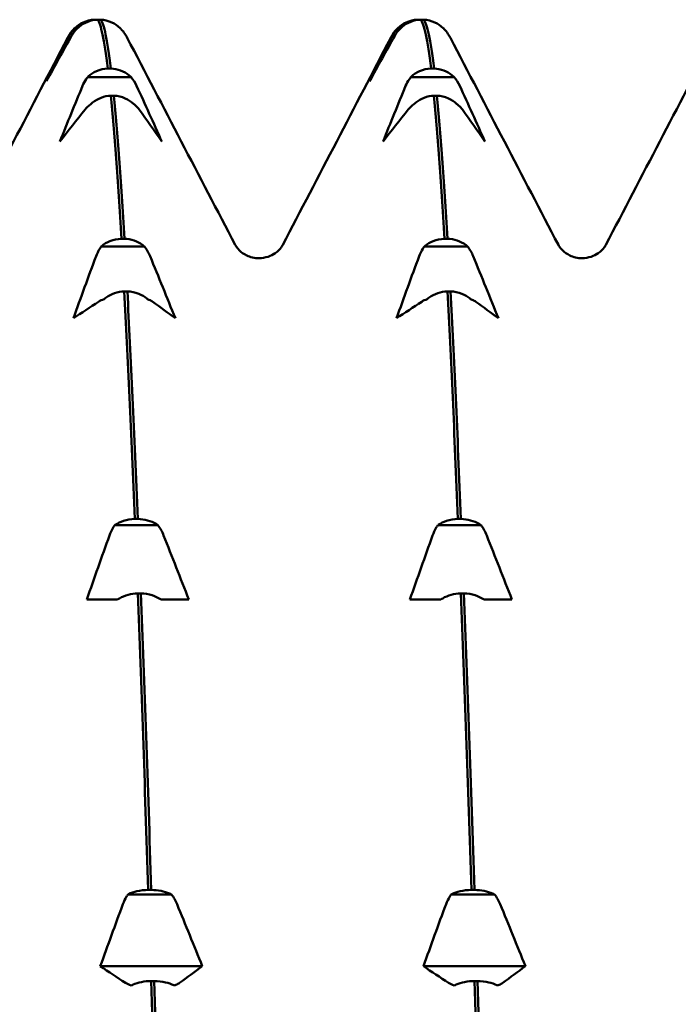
# Model space of a CAD drawing. Header units: millimetres. Extents: x 41 to 198, y 72 to 247.
# Tile 36 of 39: x 108.55 to 112.26, y 212.94 to 218.48. Entities that reach past the tile are written whole.
import ezdxf

# ---------------------------------------------------------------- set-up
doc = ezdxf.new("R2010")
doc.units = ezdxf.units.MM
doc.layers.add('Видимый контур (ГОСТ)', color=7, linetype='Continuous', lineweight=50)

msp = doc.modelspace()

# ---------------------------------------------------------------- linework, layer by layer
at = {"layer": 'Видимый контур (ГОСТ)'}
for p, q in [((108.9744, 218.4797), (108.991, 218.4797)), ((109.008, 218.4797), (108.991, 218.4797)), ((110.7905, 218.4797), (110.8071, 218.4797)), ((110.8241, 218.4797), (110.8071, 218.4797)), ((108.8779, 218.4296), (108.8612, 218.4296)), ((110.694, 218.4296), (110.6773, 218.4296)), ((109.0501, 218.2054), (109.0671, 218.2054)), ((110.8662, 218.2054), (110.8832, 218.2054)), ((109.1802, 218.1571), (108.9369, 218.1571)), ((110.9963, 218.1571), (110.753, 218.1571)), ((109.0837, 218.0523), (109.0667, 218.0523)), ((110.8998, 218.0523), (110.8828, 218.0523)), ((109.1258, 217.2482), (109.1428, 217.2482)), ((110.9419, 217.2482), (110.9589, 217.2482)), ((109.2559, 217.2048), (109.0126, 217.2048)), ((111.072, 217.2048), (110.8287, 217.2048)), ((109.1594, 216.9524), (109.1424, 216.9524)), ((110.9755, 216.9524), (110.9585, 216.9524)), ((109.2015, 215.6732), (109.2184, 215.6732)), ((111.0176, 215.6732), (111.0345, 215.6732)), ((109.3316, 215.6379), (109.0882, 215.6379)), ((111.1477, 215.6379), (110.9043, 215.6379)), ((109.235, 215.255), (109.2181, 215.255)), ((111.0511, 215.255), (111.0342, 215.255)), ((109.0734, 215.2196), (108.9316, 215.2196)), ((109.1049, 215.2196), (109.0734, 215.2196)), ((109.3776, 215.2196), (109.3483, 215.2196)), ((109.5049, 215.2196), (109.3776, 215.2196)), ((110.8895, 215.2196), (110.7477, 215.2196)), ((110.921, 215.2196), (110.8895, 215.2196)), ((111.1937, 215.2196), (111.1644, 215.2196)), ((111.321, 215.2196), (111.1937, 215.2196)), ((109.4073, 213.5629), (109.1639, 213.5629)), ((109.2771, 213.5879), (109.2941, 213.5879)), ((111.2234, 213.5629), (110.98, 213.5629)), ((111.0932, 213.5879), (111.1102, 213.5879)), ((109.5805, 213.1589), (109.0073, 213.1589)), ((111.3966, 213.1589), (110.8234, 213.1589)), ((109.3107, 213.0757), (109.2937, 213.0757)), ((111.1268, 213.0757), (111.1098, 213.0757))]:
    msp.add_line(p, q, dxfattribs=at)
for points, knots in [([(108.8612, 218.4296), (108.8622, 218.4307), (108.8632, 218.4317), (108.8778, 218.4456), (108.8934, 218.4562), (108.9305, 218.4734), (108.9523, 218.4787), (108.9744, 218.4797)], [-0.01270114, -0.01270114, -0.01270114, -0.01270114, -0.01227254, -0.01227254, -0.00665765, -0.00665765, 0, 0, 0, 0]), ([(108.991, 218.4797), (108.9724, 218.4788), (108.9539, 218.4749), (108.9191, 218.4613), (108.9029, 218.4516), (108.8849, 218.4364), (108.8813, 218.4331), (108.8779, 218.4296)], [-0.01787812, -0.01787812, -0.01787812, -0.01787812, -0.01226619, -0.01226619, -0.00665478, -0.00665478, -0.00518933, -0.00518933, -0.00518933, -0.00518933]), ([(109.1213, 218.4296), (109.1202, 218.4307), (109.1192, 218.4317), (109.1047, 218.4456), (109.0891, 218.4562), (109.052, 218.4734), (109.0302, 218.4787), (109.008, 218.4797)], [-0.01270114, -0.01270114, -0.01270114, -0.01270114, -0.01227254, -0.01227254, -0.00665765, -0.00665765, 0, 0, 0, 0]), ([(110.6773, 218.4296), (110.6783, 218.4307), (110.6793, 218.4317), (110.6939, 218.4456), (110.7095, 218.4562), (110.7466, 218.4734), (110.7684, 218.4787), (110.7905, 218.4797)], [-0.01270114, -0.01270114, -0.01270114, -0.01270114, -0.01227254, -0.01227254, -0.00665765, -0.00665765, 0, 0, 0, 0]), ([(110.8071, 218.4797), (110.7885, 218.4788), (110.77, 218.4749), (110.7352, 218.4613), (110.719, 218.4516), (110.701, 218.4364), (110.6974, 218.4331), (110.694, 218.4296)], [-0.01787812, -0.01787812, -0.01787812, -0.01787812, -0.01226619, -0.01226619, -0.00665478, -0.00665478, -0.00518933, -0.00518933, -0.00518933, -0.00518933]), ([(110.9374, 218.4296), (110.9363, 218.4307), (110.9353, 218.4317), (110.9208, 218.4456), (110.9052, 218.4562), (110.8681, 218.4734), (110.8463, 218.4787), (110.8241, 218.4797)], [-0.01270114, -0.01270114, -0.01270114, -0.01270114, -0.01227254, -0.01227254, -0.00665765, -0.00665765, 0, 0, 0, 0]), ([(108.8319, 218.3891), (108.8374, 218.4), (108.8444, 218.4106), (108.8555, 218.4236), (108.8583, 218.4267), (108.8612, 218.4296)], [-0.020025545, -0.020025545, -0.020025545, -0.020025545, -0.015139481, -0.015139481, -0.013604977, -0.013604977, -0.013604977, -0.013604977]), ([(110.648, 218.3891), (110.6535, 218.4), (110.6605, 218.4106), (110.6716, 218.4236), (110.6744, 218.4267), (110.6773, 218.4296)], [-0.020025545, -0.020025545, -0.020025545, -0.020025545, -0.015139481, -0.015139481, -0.013604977, -0.013604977, -0.013604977, -0.013604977]), ([(108.9369, 218.1571), (108.9379, 218.1581), (108.9389, 218.159), (108.9535, 218.1725), (108.9691, 218.1827), (109.0062, 218.1993), (109.0279, 218.2044), (109.0501, 218.2054)], [-0.01270114, -0.01270114, -0.01270114, -0.01270114, -0.01227254, -0.01227254, -0.00665765, -0.00665765, 0, 0, 0, 0]), ([(109.0671, 218.2054), (109.0858, 218.2046), (109.1042, 218.2008), (109.139, 218.1876), (109.1552, 218.1783), (109.1732, 218.1636), (109.1768, 218.1604), (109.1802, 218.1571)], [-0.01787812, -0.01787812, -0.01787812, -0.01787812, -0.01226619, -0.01226619, -0.00665478, -0.00665478, -0.00518933, -0.00518933, -0.00518933, -0.00518933]), ([(110.753, 218.1571), (110.754, 218.1581), (110.755, 218.159), (110.7696, 218.1725), (110.7852, 218.1827), (110.8223, 218.1993), (110.844, 218.2044), (110.8662, 218.2054)], [-0.01270114, -0.01270114, -0.01270114, -0.01270114, -0.01227254, -0.01227254, -0.00665765, -0.00665765, 0, 0, 0, 0]), ([(110.8832, 218.2054), (110.9019, 218.2046), (110.9203, 218.2008), (110.9551, 218.1876), (110.9713, 218.1783), (110.9893, 218.1636), (110.9929, 218.1604), (110.9963, 218.1571)], [-0.01787812, -0.01787812, -0.01787812, -0.01787812, -0.01226619, -0.01226619, -0.00665478, -0.00665478, -0.00518933, -0.00518933, -0.00518933, -0.00518933]), ([(108.9076, 218.1075), (108.9131, 218.1208), (108.92, 218.1338), (108.9311, 218.1497), (108.9339, 218.1534), (108.9369, 218.1571)], [-0.020025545, -0.020025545, -0.020025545, -0.020025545, -0.015139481, -0.015139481, -0.013604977, -0.013604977, -0.013604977, -0.013604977]), ([(110.7237, 218.1075), (110.7292, 218.1208), (110.7361, 218.1338), (110.7472, 218.1497), (110.75, 218.1534), (110.753, 218.1571)], [-0.020025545, -0.020025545, -0.020025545, -0.020025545, -0.015139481, -0.015139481, -0.013604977, -0.013604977, -0.013604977, -0.013604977]), ([(109.0667, 218.0523), (109.048, 218.0515), (109.0296, 218.0477), (108.9948, 218.0346), (108.9786, 218.0252), (108.9606, 218.0105), (108.957, 218.0073), (108.9536, 218.004)], [-0.01787812, -0.01787812, -0.01787812, -0.01787812, -0.01226619, -0.01226619, -0.00665478, -0.00665478, -0.00518933, -0.00518933, -0.00518933, -0.00518933]), ([(109.1969, 218.004), (109.1959, 218.005), (109.1949, 218.0059), (109.1803, 218.0194), (109.1648, 218.0296), (109.1276, 218.0462), (109.1059, 218.0514), (109.0837, 218.0523)], [-0.01270114, -0.01270114, -0.01270114, -0.01270114, -0.01227254, -0.01227254, -0.00665765, -0.00665765, 0, 0, 0, 0]), ([(110.8828, 218.0523), (110.8641, 218.0515), (110.8457, 218.0477), (110.8109, 218.0346), (110.7947, 218.0252), (110.7767, 218.0105), (110.7731, 218.0073), (110.7697, 218.004)], [-0.01787812, -0.01787812, -0.01787812, -0.01787812, -0.01226619, -0.01226619, -0.00665478, -0.00665478, -0.00518933, -0.00518933, -0.00518933, -0.00518933]), ([(111.013, 218.004), (111.012, 218.005), (111.011, 218.0059), (110.9964, 218.0194), (110.9809, 218.0296), (110.9437, 218.0462), (110.922, 218.0514), (110.8998, 218.0523)], [-0.01270114, -0.01270114, -0.01270114, -0.01270114, -0.01227254, -0.01227254, -0.00665765, -0.00665765, 0, 0, 0, 0]), ([(109.2262, 217.9754), (109.2207, 217.9831), (109.2138, 217.9905), (109.2027, 217.9997), (109.1999, 218.0019), (109.1969, 218.004)], [-0.020025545, -0.020025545, -0.020025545, -0.020025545, -0.015139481, -0.015139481, -0.013604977, -0.013604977, -0.013604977, -0.013604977]), ([(111.0423, 217.9754), (111.0368, 217.9831), (111.0299, 217.9905), (111.0188, 217.9997), (111.016, 218.0019), (111.013, 218.004)], [-0.020025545, -0.020025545, -0.020025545, -0.020025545, -0.015139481, -0.015139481, -0.013604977, -0.013604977, -0.013604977, -0.013604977]), ([(109.0126, 217.2048), (109.0136, 217.2057), (109.0146, 217.2066), (109.0292, 217.2186), (109.0447, 217.2278), (109.0819, 217.2427), (109.1036, 217.2473), (109.1258, 217.2482)], [-0.01270114, -0.01270114, -0.01270114, -0.01270114, -0.01227254, -0.01227254, -0.00665765, -0.00665765, 0, 0, 0, 0]), ([(109.1428, 217.2482), (109.1615, 217.2474), (109.1799, 217.2441), (109.2147, 217.2322), (109.2309, 217.2239), (109.2489, 217.2107), (109.2525, 217.2078), (109.2559, 217.2048)], [-0.01787812, -0.01787812, -0.01787812, -0.01787812, -0.01226619, -0.01226619, -0.00665478, -0.00665478, -0.00518933, -0.00518933, -0.00518933, -0.00518933]), ([(110.8287, 217.2048), (110.8297, 217.2057), (110.8307, 217.2066), (110.8453, 217.2186), (110.8608, 217.2278), (110.898, 217.2427), (110.9197, 217.2473), (110.9419, 217.2482)], [-0.01270114, -0.01270114, -0.01270114, -0.01270114, -0.01227254, -0.01227254, -0.00665765, -0.00665765, 0, 0, 0, 0]), ([(110.9589, 217.2482), (110.9776, 217.2474), (110.996, 217.2441), (111.0308, 217.2322), (111.047, 217.2239), (111.065, 217.2107), (111.0686, 217.2078), (111.072, 217.2048)], [-0.01787812, -0.01787812, -0.01787812, -0.01787812, -0.01226619, -0.01226619, -0.00665478, -0.00665478, -0.00518933, -0.00518933, -0.00518933, -0.00518933]), ([(108.9833, 217.1495), (108.9888, 217.1644), (108.9957, 217.1789), (109.0068, 217.1966), (109.0096, 217.2008), (109.0126, 217.2048)], [-0.020025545, -0.020025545, -0.020025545, -0.020025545, -0.015139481, -0.015139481, -0.013604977, -0.013604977, -0.013604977, -0.013604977]), ([(109.7658, 217.2136), (109.7683, 217.2088), (109.7731, 217.1984), (109.7996, 217.1731), (109.8128, 217.1627), (109.8498, 217.1452), (109.8744, 217.1389), (109.8993, 217.1389)], [0, 0, 0, 0, 0.02813977, 0.02813977, 0.04291563, 0.04291563, 0.05823978, 0.05823978, 0.05823978, 0.05823978]), ([(109.8993, 217.1389), (109.935, 217.1389), (109.9689, 217.1525), (110.0072, 217.1788), (110.017, 217.1904), (110.0286, 217.2058), (110.0312, 217.2107), (110.0328, 217.2136)], [0, 0, 0, 0, 0.02199959, 0.02199959, 0.04095181, 0.04095181, 0.05821463, 0.05821463, 0.05821463, 0.05821463]), ([(110.7994, 217.1495), (110.8049, 217.1644), (110.8118, 217.1789), (110.8229, 217.1966), (110.8257, 217.2008), (110.8287, 217.2048)], [-0.020025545, -0.020025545, -0.020025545, -0.020025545, -0.015139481, -0.015139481, -0.013604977, -0.013604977, -0.013604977, -0.013604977]), ([(111.5819, 217.2136), (111.5844, 217.2088), (111.5892, 217.1984), (111.6157, 217.1731), (111.6289, 217.1627), (111.6659, 217.1452), (111.6905, 217.1389), (111.7154, 217.1389)], [0, 0, 0, 0, 0.02813977, 0.02813977, 0.04291563, 0.04291563, 0.05823978, 0.05823978, 0.05823978, 0.05823978]), ([(111.7154, 217.1389), (111.7511, 217.1389), (111.785, 217.1525), (111.8233, 217.1788), (111.8331, 217.1904), (111.8447, 217.2058), (111.8473, 217.2107), (111.8489, 217.2136)], [0, 0, 0, 0, 0.02199959, 0.02199959, 0.04095181, 0.04095181, 0.05821463, 0.05821463, 0.05821463, 0.05821463]), ([(109.1424, 216.9524), (109.1237, 216.9517), (109.1053, 216.9483), (109.0704, 216.9365), (109.0543, 216.9282), (109.0363, 216.915), (109.0327, 216.9121), (109.0292, 216.9091)], [-0.01787812, -0.01787812, -0.01787812, -0.01787812, -0.01226619, -0.01226619, -0.00665478, -0.00665478, -0.00518933, -0.00518933, -0.00518933, -0.00518933]), ([(109.2726, 216.9091), (109.2716, 216.91), (109.2706, 216.9109), (109.256, 216.9229), (109.2404, 216.9321), (109.2033, 216.947), (109.1815, 216.9516), (109.1594, 216.9524)], [-0.01270114, -0.01270114, -0.01270114, -0.01270114, -0.01227254, -0.01227254, -0.00665765, -0.00665765, 0, 0, 0, 0]), ([(110.9585, 216.9524), (110.9398, 216.9517), (110.9214, 216.9483), (110.8865, 216.9365), (110.8704, 216.9282), (110.8524, 216.915), (110.8488, 216.9121), (110.8453, 216.9091)], [-0.01787812, -0.01787812, -0.01787812, -0.01787812, -0.01226619, -0.01226619, -0.00665478, -0.00665478, -0.00518933, -0.00518933, -0.00518933, -0.00518933]), ([(111.0887, 216.9091), (111.0877, 216.91), (111.0867, 216.9109), (111.0721, 216.9229), (111.0565, 216.9321), (111.0194, 216.947), (110.9976, 216.9516), (110.9755, 216.9524)], [-0.01270114, -0.01270114, -0.01270114, -0.01270114, -0.01227254, -0.01227254, -0.00665765, -0.00665765, 0, 0, 0, 0]), ([(109.3019, 216.8943), (109.2964, 216.8983), (109.2895, 216.9021), (109.2784, 216.9069), (109.2756, 216.908), (109.2726, 216.9091)], [-0.020025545, -0.020025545, -0.020025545, -0.020025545, -0.015139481, -0.015139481, -0.013604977, -0.013604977, -0.013604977, -0.013604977]), ([(111.118, 216.8943), (111.1125, 216.8983), (111.1056, 216.9021), (111.0945, 216.9069), (111.0917, 216.908), (111.0887, 216.9091)], [-0.020025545, -0.020025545, -0.020025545, -0.020025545, -0.015139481, -0.015139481, -0.013604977, -0.013604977, -0.013604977, -0.013604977]), ([(109.0882, 215.6379), (109.0892, 215.6386), (109.0903, 215.6393), (109.1048, 215.6491), (109.1204, 215.6566), (109.1575, 215.6688), (109.1793, 215.6725), (109.2015, 215.6732)], [-0.01270114, -0.01270114, -0.01270114, -0.01270114, -0.01227254, -0.01227254, -0.00665765, -0.00665765, 0, 0, 0, 0]), ([(109.2184, 215.6732), (109.2371, 215.6726), (109.2555, 215.6699), (109.2904, 215.6602), (109.3066, 215.6534), (109.3246, 215.6426), (109.3282, 215.6403), (109.3316, 215.6379)], [-0.01787812, -0.01787812, -0.01787812, -0.01787812, -0.01226619, -0.01226619, -0.00665478, -0.00665478, -0.00518933, -0.00518933, -0.00518933, -0.00518933]), ([(110.9043, 215.6379), (110.9053, 215.6386), (110.9064, 215.6393), (110.9209, 215.6491), (110.9365, 215.6566), (110.9736, 215.6688), (110.9954, 215.6725), (111.0176, 215.6732)], [-0.01270114, -0.01270114, -0.01270114, -0.01270114, -0.01227254, -0.01227254, -0.00665765, -0.00665765, 0, 0, 0, 0]), ([(111.0345, 215.6732), (111.0532, 215.6726), (111.0716, 215.6699), (111.1065, 215.6602), (111.1227, 215.6534), (111.1407, 215.6426), (111.1443, 215.6403), (111.1477, 215.6379)], [-0.01787812, -0.01787812, -0.01787812, -0.01787812, -0.01226619, -0.01226619, -0.00665478, -0.00665478, -0.00518933, -0.00518933, -0.00518933, -0.00518933]), ([(109.0589, 215.5806), (109.0644, 215.596), (109.0714, 215.6109), (109.0825, 215.6293), (109.0853, 215.6337), (109.0882, 215.6379)], [-0.020025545, -0.020025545, -0.020025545, -0.020025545, -0.015139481, -0.015139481, -0.013604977, -0.013604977, -0.013604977, -0.013604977]), ([(110.875, 215.5806), (110.8805, 215.596), (110.8875, 215.6109), (110.8986, 215.6293), (110.9014, 215.6337), (110.9043, 215.6379)], [-0.020025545, -0.020025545, -0.020025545, -0.020025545, -0.015139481, -0.015139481, -0.013604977, -0.013604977, -0.013604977, -0.013604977]), ([(109.2181, 215.255), (109.1994, 215.2544), (109.1809, 215.2516), (109.1461, 215.242), (109.1299, 215.2352), (109.1119, 215.2244), (109.1083, 215.2221), (109.1049, 215.2196)], [-0.01787812, -0.01787812, -0.01787812, -0.01787812, -0.01226619, -0.01226619, -0.00665478, -0.00665478, -0.00518933, -0.00518933, -0.00518933, -0.00518933]), ([(109.3483, 215.2196), (109.3473, 215.2203), (109.3462, 215.221), (109.3317, 215.2309), (109.3161, 215.2384), (109.279, 215.2505), (109.2572, 215.2543), (109.235, 215.255)], [-0.01270114, -0.01270114, -0.01270114, -0.01270114, -0.01227254, -0.01227254, -0.00665765, -0.00665765, 0, 0, 0, 0]), ([(111.0342, 215.255), (111.0155, 215.2544), (110.997, 215.2516), (110.9622, 215.242), (110.946, 215.2352), (110.928, 215.2244), (110.9244, 215.2221), (110.921, 215.2196)], [-0.01787812, -0.01787812, -0.01787812, -0.01787812, -0.01226619, -0.01226619, -0.00665478, -0.00665478, -0.00518933, -0.00518933, -0.00518933, -0.00518933]), ([(111.1644, 215.2196), (111.1634, 215.2203), (111.1623, 215.221), (111.1478, 215.2309), (111.1322, 215.2384), (111.0951, 215.2505), (111.0733, 215.2543), (111.0511, 215.255)], [-0.01270114, -0.01270114, -0.01270114, -0.01270114, -0.01227254, -0.01227254, -0.00665765, -0.00665765, 0, 0, 0, 0]), ([(109.1346, 213.5076), (109.1401, 213.5225), (109.147, 213.5369), (109.1581, 213.5547), (109.1609, 213.5588), (109.1639, 213.5629)], [-0.020025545, -0.020025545, -0.020025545, -0.020025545, -0.015139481, -0.015139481, -0.013604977, -0.013604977, -0.013604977, -0.013604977]), ([(109.1639, 213.5629), (109.1649, 213.5634), (109.1659, 213.5639), (109.1805, 213.5709), (109.1961, 213.5762), (109.2332, 213.5848), (109.255, 213.5874), (109.2771, 213.5879)], [-0.01270114, -0.01270114, -0.01270114, -0.01270114, -0.01227254, -0.01227254, -0.00665765, -0.00665765, 0, 0, 0, 0]), ([(109.2941, 213.5879), (109.3128, 213.5875), (109.3312, 213.5855), (109.3661, 213.5787), (109.3822, 213.5739), (109.4002, 213.5663), (109.4038, 213.5646), (109.4073, 213.5629)], [-0.01787812, -0.01787812, -0.01787812, -0.01787812, -0.01226619, -0.01226619, -0.00665478, -0.00665478, -0.00518933, -0.00518933, -0.00518933, -0.00518933]), ([(110.9507, 213.5076), (110.9562, 213.5225), (110.9631, 213.5369), (110.9742, 213.5547), (110.977, 213.5588), (110.98, 213.5629)], [-0.020025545, -0.020025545, -0.020025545, -0.020025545, -0.015139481, -0.015139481, -0.013604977, -0.013604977, -0.013604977, -0.013604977]), ([(110.98, 213.5629), (110.981, 213.5634), (110.982, 213.5639), (110.9966, 213.5709), (111.0122, 213.5762), (111.0493, 213.5848), (111.0711, 213.5874), (111.0932, 213.5879)], [-0.01270114, -0.01270114, -0.01270114, -0.01270114, -0.01227254, -0.01227254, -0.00665765, -0.00665765, 0, 0, 0, 0]), ([(111.1102, 213.5879), (111.1289, 213.5875), (111.1473, 213.5855), (111.1822, 213.5787), (111.1983, 213.5739), (111.2163, 213.5663), (111.2199, 213.5646), (111.2234, 213.5629)], [-0.01787812, -0.01787812, -0.01787812, -0.01787812, -0.01226619, -0.01226619, -0.00665478, -0.00665478, -0.00518933, -0.00518933, -0.00518933, -0.00518933]), ([(109.2937, 213.0757), (109.275, 213.0753), (109.2566, 213.0733), (109.2218, 213.0665), (109.2056, 213.0617), (109.1876, 213.054), (109.184, 213.0524), (109.1806, 213.0507)], [-0.01787812, -0.01787812, -0.01787812, -0.01787812, -0.01226619, -0.01226619, -0.00665478, -0.00665478, -0.00518933, -0.00518933, -0.00518933, -0.00518933]), ([(109.4239, 213.0507), (109.4229, 213.0512), (109.4219, 213.0517), (109.4073, 213.0586), (109.3918, 213.0639), (109.3546, 213.0725), (109.3329, 213.0752), (109.3107, 213.0757)], [-0.01270114, -0.01270114, -0.01270114, -0.01270114, -0.01227254, -0.01227254, -0.00665765, -0.00665765, 0, 0, 0, 0]), ([(109.4532, 213.0655), (109.4477, 213.0615), (109.4408, 213.0576), (109.4297, 213.0529), (109.4269, 213.0518), (109.4239, 213.0507)], [-0.020025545, -0.020025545, -0.020025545, -0.020025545, -0.015139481, -0.015139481, -0.013604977, -0.013604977, -0.013604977, -0.013604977]), ([(111.1098, 213.0757), (111.0911, 213.0753), (111.0727, 213.0733), (111.0379, 213.0665), (111.0217, 213.0617), (111.0037, 213.054), (111.0001, 213.0524), (110.9967, 213.0507)], [-0.01787812, -0.01787812, -0.01787812, -0.01787812, -0.01226619, -0.01226619, -0.00665478, -0.00665478, -0.00518933, -0.00518933, -0.00518933, -0.00518933]), ([(111.24, 213.0507), (111.239, 213.0512), (111.238, 213.0517), (111.2234, 213.0586), (111.2079, 213.0639), (111.1707, 213.0725), (111.149, 213.0752), (111.1268, 213.0757)], [-0.01270114, -0.01270114, -0.01270114, -0.01270114, -0.01227254, -0.01227254, -0.00665765, -0.00665765, 0, 0, 0, 0]), ([(111.2693, 213.0655), (111.2638, 213.0615), (111.2569, 213.0576), (111.2458, 213.0529), (111.243, 213.0518), (111.24, 213.0507)], [-0.020025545, -0.020025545, -0.020025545, -0.020025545, -0.015139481, -0.015139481, -0.013604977, -0.013604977, -0.013604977, -0.013604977])]:
    msp.add_open_spline(points, degree=3, knots=knots, dxfattribs=at)
for points in [[(108.991, 218.4797), (109.0107, 218.4595), (109.0304, 218.3675), (109.0501, 218.2054)], [(109.0671, 218.2054), (109.0474, 218.3675), (109.0277, 218.4595), (109.008, 218.4797)], [(110.8071, 218.4797), (110.8268, 218.4595), (110.8465, 218.3675), (110.8662, 218.2054)], [(110.8832, 218.2054), (110.8635, 218.3675), (110.8438, 218.4595), (110.8241, 218.4797)], [(108.8234, 218.3773), (108.831, 218.3919), (108.8408, 218.4088), (108.8603, 218.4287)], [(108.8779, 218.4296), (108.8654, 218.4178), (108.8548, 218.4042), (108.8464, 218.3891)], [(109.1222, 218.4287), (109.1219, 218.429), (109.1216, 218.4293), (109.1213, 218.4296)], [(109.1222, 218.4287), (109.1417, 218.4088), (109.1514, 218.3919), (109.159, 218.3773)], [(110.6395, 218.3773), (110.6471, 218.3919), (110.6569, 218.4088), (110.6764, 218.4287)], [(110.694, 218.4296), (110.6815, 218.4178), (110.6709, 218.4042), (110.6625, 218.3891)], [(110.9383, 218.4287), (110.938, 218.429), (110.9377, 218.4293), (110.9374, 218.4296)], [(110.9383, 218.4287), (110.9578, 218.4088), (110.9675, 218.3919), (110.9751, 218.3773)], [(108.2167, 217.2136), (108.419, 217.6015), (108.6212, 217.9894), (108.8234, 218.3773)], [(108.7046, 218.1339), (108.7465, 218.2192), (108.789, 218.3043), (108.8319, 218.3891)], [(108.8464, 218.3891), (108.7988, 218.3043), (108.7515, 218.2192), (108.7046, 218.1339)], [(109.159, 218.3773), (109.3613, 217.9894), (109.5635, 217.6015), (109.7658, 217.2136)], [(110.0328, 217.2136), (110.2351, 217.6015), (110.4373, 217.9894), (110.6395, 218.3773)], [(110.5207, 218.1339), (110.5626, 218.2192), (110.6051, 218.3043), (110.648, 218.3891)], [(110.6625, 218.3891), (110.6149, 218.3043), (110.5676, 218.2192), (110.5207, 218.1339)], [(110.9751, 218.3773), (111.1774, 217.9894), (111.3796, 217.6015), (111.5819, 217.2136)], [(111.8489, 217.2136), (112.0512, 217.6015), (112.2534, 217.9894), (112.4556, 218.3773)], [(109.1802, 218.1571), (109.1927, 218.1426), (109.2034, 218.1259), (109.2118, 218.1075)], [(110.9963, 218.1571), (111.0088, 218.1426), (111.0195, 218.1259), (111.0279, 218.1075)], [(108.7803, 217.7949), (108.8222, 217.8993), (108.8647, 218.0035), (108.9076, 218.1075)], [(109.2118, 218.1075), (109.2594, 218.0035), (109.3067, 217.8993), (109.3535, 217.7949)], [(110.5964, 217.7949), (110.6383, 217.8993), (110.6808, 218.0035), (110.7237, 218.1075)], [(111.0279, 218.1075), (111.0755, 218.0035), (111.1228, 217.8993), (111.1696, 217.7949)], [(109.0667, 218.0523), (109.0864, 217.8513), (109.1061, 217.5814), (109.1258, 217.2482)], [(109.1428, 217.2482), (109.1231, 217.5814), (109.1034, 217.8513), (109.0837, 218.0523)], [(110.8828, 218.0523), (110.9025, 217.8513), (110.9222, 217.5814), (110.9419, 217.2482)], [(110.9589, 217.2482), (110.9392, 217.5814), (110.9195, 217.8513), (110.8998, 218.0523)], [(108.922, 217.9754), (108.8744, 217.9153), (108.8271, 217.8552), (108.7803, 217.7949)], [(108.9536, 218.004), (108.9411, 217.9956), (108.9305, 217.986), (108.922, 217.9754)], [(109.3535, 217.7949), (109.3116, 217.8552), (109.2692, 217.9153), (109.2262, 217.9754)], [(110.7381, 217.9754), (110.6905, 217.9153), (110.6432, 217.8552), (110.5964, 217.7949)], [(110.7697, 218.004), (110.7572, 217.9956), (110.7466, 217.986), (110.7381, 217.9754)], [(111.1696, 217.7949), (111.1277, 217.8552), (111.0853, 217.9153), (111.0423, 217.9754)], [(109.2559, 217.2048), (109.2684, 217.1886), (109.279, 217.17), (109.2874, 217.1495)], [(111.072, 217.2048), (111.0845, 217.1886), (111.0951, 217.17), (111.1035, 217.1495)], [(108.856, 216.8009), (108.8979, 216.9173), (108.9403, 217.0336), (108.9833, 217.1495)], [(109.2874, 217.1495), (109.3351, 217.0336), (109.3823, 216.9173), (109.4292, 216.8009)], [(110.6721, 216.8009), (110.714, 216.9173), (110.7564, 217.0336), (110.7994, 217.1495)], [(111.1035, 217.1495), (111.1512, 217.0336), (111.1984, 216.9173), (111.2453, 216.8009)], [(109.1424, 216.9524), (109.1621, 216.5843), (109.1818, 216.1549), (109.2015, 215.6732)], [(109.2184, 215.6732), (109.1987, 216.1549), (109.1791, 216.5843), (109.1594, 216.9524)], [(110.9585, 216.9524), (110.9782, 216.5843), (110.9979, 216.1549), (111.0176, 215.6732)], [(111.0345, 215.6732), (111.0148, 216.1549), (110.9952, 216.5843), (110.9755, 216.9524)], [(108.9977, 216.8943), (108.9501, 216.8632), (108.9028, 216.8321), (108.856, 216.8009)], [(109.0292, 216.9091), (109.0168, 216.9048), (109.0061, 216.8998), (108.9977, 216.8943)], [(109.4292, 216.8009), (109.3873, 216.8321), (109.3448, 216.8632), (109.3019, 216.8943)], [(110.8138, 216.8943), (110.7662, 216.8632), (110.7189, 216.8321), (110.6721, 216.8009)], [(110.8453, 216.9091), (110.8329, 216.9048), (110.8222, 216.8998), (110.8138, 216.8943)], [(111.2453, 216.8009), (111.2034, 216.8321), (111.1609, 216.8632), (111.118, 216.8943)], [(109.3316, 215.6379), (109.3441, 215.6211), (109.3547, 215.6018), (109.3631, 215.5806)], [(111.1477, 215.6379), (111.1602, 215.6211), (111.1708, 215.6018), (111.1792, 215.5806)], [(108.9316, 215.2196), (108.9735, 215.3402), (109.016, 215.4606), (109.0589, 215.5806)], [(109.3631, 215.5806), (109.4107, 215.4605), (109.458, 215.3402), (109.5049, 215.2196)], [(110.7477, 215.2196), (110.7896, 215.3402), (110.8321, 215.4606), (110.875, 215.5806)], [(111.1792, 215.5806), (111.2268, 215.4605), (111.2741, 215.3402), (111.321, 215.2196)], [(109.2181, 215.255), (109.2377, 214.7448), (109.2574, 214.1852), (109.2771, 213.5879)], [(109.2941, 213.5879), (109.2744, 214.1852), (109.2547, 214.7448), (109.235, 215.255)], [(111.0342, 215.255), (111.0538, 214.7448), (111.0735, 214.1852), (111.0932, 213.5879)], [(111.1102, 213.5879), (111.0905, 214.1852), (111.0708, 214.7448), (111.0511, 215.255)], [(109.4073, 213.5629), (109.4197, 213.5467), (109.4304, 213.5281), (109.4388, 213.5076)], [(111.2234, 213.5629), (111.2358, 213.5467), (111.2465, 213.5281), (111.2549, 213.5076)], [(109.0073, 213.1589), (109.0492, 213.2754), (109.0917, 213.3916), (109.1346, 213.5076)], [(109.4388, 213.5076), (109.4864, 213.3916), (109.5337, 213.2754), (109.5805, 213.1589)], [(110.8234, 213.1589), (110.8653, 213.2754), (110.9078, 213.3916), (110.9507, 213.5076)], [(111.2549, 213.5076), (111.3025, 213.3916), (111.3498, 213.2754), (111.3966, 213.1589)], [(109.149, 213.0655), (109.1014, 213.0966), (109.0541, 213.1277), (109.0073, 213.1589)], [(109.5805, 213.1589), (109.5386, 213.1277), (109.4962, 213.0966), (109.4532, 213.0655)], [(110.9651, 213.0655), (110.9175, 213.0966), (110.8702, 213.1277), (110.8234, 213.1589)], [(111.3966, 213.1589), (111.3547, 213.1277), (111.3123, 213.0966), (111.2693, 213.0655)], [(109.1806, 213.0507), (109.1681, 213.055), (109.1575, 213.06), (109.149, 213.0655)], [(109.2937, 213.0757), (109.3134, 212.4582), (109.3331, 211.8066), (109.3528, 211.1343)], [(109.3698, 211.1343), (109.3501, 211.8066), (109.3304, 212.4582), (109.3107, 213.0757)], [(110.9967, 213.0507), (110.9842, 213.055), (110.9736, 213.06), (110.9651, 213.0655)], [(111.1098, 213.0757), (111.1295, 212.4582), (111.1492, 211.8066), (111.1689, 211.1343)], [(111.1859, 211.1343), (111.1662, 211.8066), (111.1465, 212.4582), (111.1268, 213.0757)]]:
    msp.add_open_spline(points, degree=3, dxfattribs=at)

doc.saveas('drawing.dxf')
